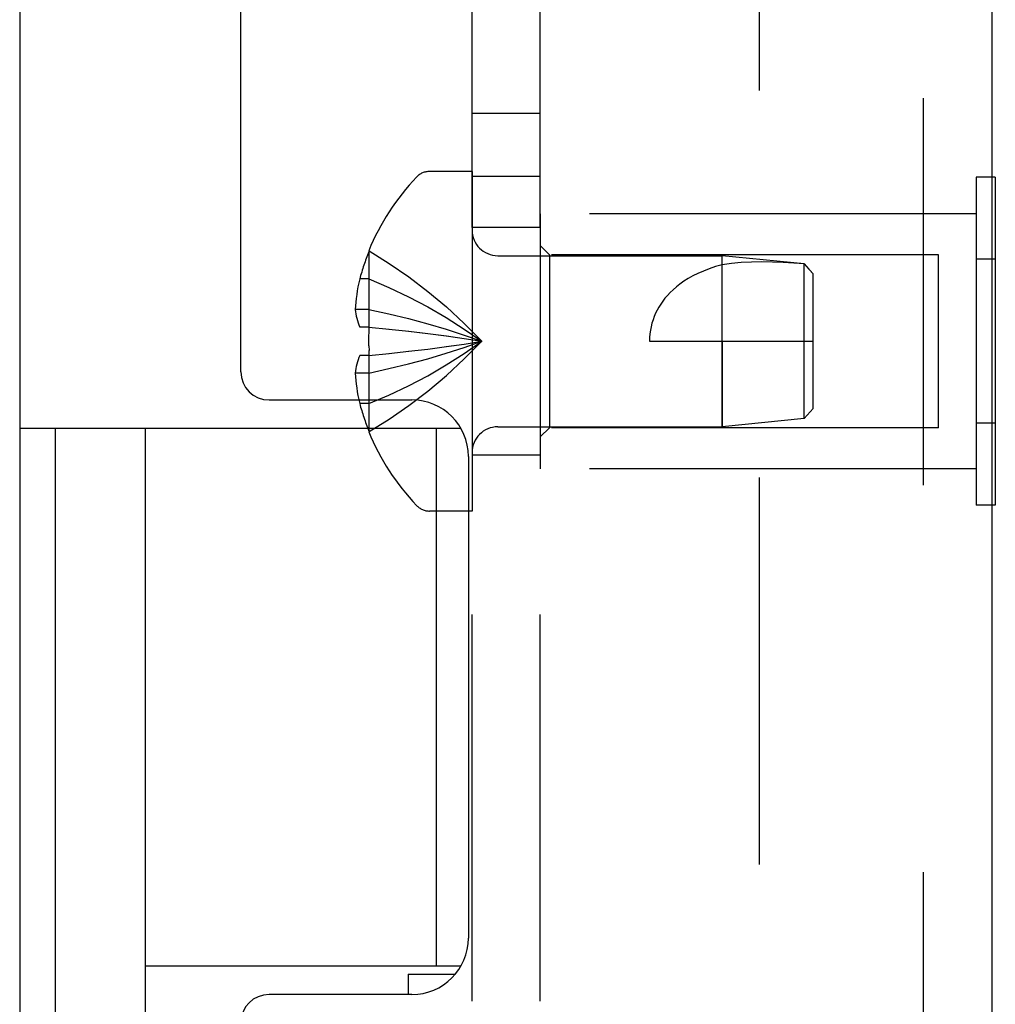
# Model space of a CAD drawing. Header units: inches. Extents: x 0 to 77.3, y 0 to 50.
# Tile 31 of 56: x 47.3 to 48.3, y 30.4 to 31.5. Entities that reach past the tile are written whole.
import ezdxf

# ---------------------------------------------------------------- set-up
doc = ezdxf.new("R2010")
doc.units = ezdxf.units.IN
doc.header["$LTSCALE"] = 4.25
doc.header["$MEASUREMENT"] = 0
doc.linetypes.add('HIDDEN', pattern=[0.2, 0.1, -0.1])
doc.layers.get('0').update_dxf_attribs({"linetype": 'CONTINUOUS'})
for name, color, linetype in [('DEFAULT_2', 8, 'HIDDEN'), ('REAR_DOOR', 7, 'CONTINUOUS'), ('SUBPANEL', 7, 'CONTINUOUS')]:
    doc.layers.add(name, color=color, linetype=linetype)

msp = doc.modelspace()

# ---------------------------------------------------------------- linework, layer by layer
at = {"color": 3, "linetype": 'Continuous'}
msp.add_line((47.277262, 31.846388), (47.277262, 18.250388), dxfattribs=at)
at = {"color": 7, "linetype": 'Continuous'}
for p, q in [((47.277262, 31.077888), (47.761955, 31.077888)), ((47.316262, 31.077888), (47.316262, 28.518888)), ((47.415262, 31.077888), (47.415262, 30.390558)), ((47.735262, 30.487388), (47.735262, 31.077888)), ((47.415307, 30.487388), (47.762235, 30.487388)), ((47.704062, 30.478388), (47.704062, 30.455888)), ((47.704062, 30.478388), (47.756044, 30.478388))]:
    msp.add_line(p, q, dxfattribs=at)
at = {"layer": 'DEFAULT_2', "color": 8, "linetype": 'HIDDEN'}
msp.add_line((48.089897, 31.873686), (48.089897, 18.22309), dxfattribs=at)
at = {"layer": 'REAR_DOOR', "color": 3, "linetype": 'Continuous'}
for p, q in [((47.520262, 31.139888), (47.520262, 32.708388)), ((48.345262, 32.681388), (48.345262, 30.298388)), ((47.551262, 31.108888), (47.708262, 31.108888)), ((47.770262, 31.046888), (47.770262, 30.517888)), ((47.708262, 30.455888), (47.551262, 30.455888))]:
    msp.add_line(p, q, dxfattribs=at)
at = {"layer": 'REAR_DOOR', "color": 8, "linetype": 'HIDDEN'}
for p, q in [((48.270262, 17.415388), (48.270262, 32.681388)), ((47.774262, 31.359888), (47.727712, 31.359888)), ((47.774262, 31.359888), (47.774262, 30.986888)), ((48.328262, 31.353521), (48.328262, 30.993255)), ((48.345262, 31.353521), (48.328262, 31.353521)), ((47.849262, 31.313388), (47.849262, 31.033388)), ((48.328262, 31.313388), (47.849262, 31.313388)), ((47.859262, 31.268388), (47.849262, 31.278388)), ((47.661303, 31.272654), (47.660905, 31.272888)), ((47.661303, 31.272654), (47.660905, 31.271673)), ((47.660905, 31.271673), (47.660905, 31.188888)), ((47.802462, 31.267388), (48.049262, 31.267388)), ((47.859262, 31.268388), (47.859262, 31.078388)), ((48.286762, 31.268388), (47.859262, 31.268388)), ((48.049262, 31.079388), (48.049262, 31.267388)), ((48.139311, 31.258383), (48.049262, 31.267388)), ((48.286762, 31.078388), (48.286762, 31.268388)), ((48.139311, 31.088393), (48.139311, 31.258383)), ((48.149262, 31.247388), (48.139311, 31.258383)), ((48.139311, 31.258322), (48.144475, 31.252662)), ((48.345262, 31.263455), (48.328262, 31.263455)), ((48.144475, 31.252662), (48.149262, 31.247388)), ((48.149262, 31.099388), (48.149262, 31.247388)), ((47.660905, 31.241888), (47.650857, 31.241888)), ((47.660905, 31.208287), (47.645956, 31.208287)), ((47.660905, 31.188888), (47.650857, 31.188888)), ((47.661303, 31.188852), (47.660905, 31.188888)), ((47.660905, 31.188888), (47.683378, 31.186718)), ((47.969262, 31.173388), (48.149262, 31.173388)), ((48.049259, 31.173388), (48.049262, 31.079388)), ((47.660905, 31.157888), (47.683378, 31.160058)), ((47.661303, 31.157924), (47.660905, 31.157888)), ((47.66095, 31.168218), (47.661082, 31.163075)), ((47.661303, 31.157924), (47.661082, 31.163075)), ((47.683055, 31.160025), (47.704863, 31.162369)), ((47.704611, 31.162341), (47.725758, 31.164858)), ((47.725575, 31.164835), (47.746063, 31.167524)), ((47.660905, 31.157888), (47.650857, 31.157888)), ((47.660905, 31.157888), (47.660905, 31.075103)), ((47.660905, 31.138489), (47.645956, 31.138489)), ((47.660905, 31.104888), (47.650857, 31.104888)), ((48.149262, 31.099388), (48.139311, 31.088393)), ((48.139311, 31.088393), (48.049262, 31.079388)), ((48.345262, 31.083321), (48.328262, 31.083321)), ((47.661303, 31.074121), (47.660905, 31.075103)), ((47.661303, 31.074121), (47.660905, 31.073888)), ((47.802462, 31.079388), (48.049262, 31.079388)), ((47.859262, 31.078388), (47.849262, 31.068388)), ((48.286762, 31.078388), (47.859262, 31.078388)), ((48.328262, 31.033388), (47.849262, 31.033388)), ((47.774262, 30.986888), (47.727712, 30.986888)), ((48.345262, 30.993255), (48.328262, 30.993255))]:
    msp.add_line(p, q, dxfattribs=at)
at = {"layer": 'REAR_DOOR', "color": 7, "linetype": 'Continuous'}
for p, q in [((48.349262, 31.353521), (48.345262, 31.353521)), ((48.349262, 31.353521), (48.349262, 30.993255)), ((48.349262, 31.263455), (48.345262, 31.263455)), ((48.349262, 31.083321), (48.345262, 31.083321)), ((48.349262, 30.993255), (48.345262, 30.993255))]:
    msp.add_line(p, q, dxfattribs=at)
at = {"layer": 'REAR_DOOR', "color": 8, "linetype": 'HIDDEN'}
for points in [[(47.661303, 31.272654), (47.683378, 31.258958), (47.704863, 31.244122), (47.725758, 31.228147), (47.746063, 31.211033), (47.765779, 31.19278), (47.784905, 31.173388)], [(48.049259, 31.257481), (48.041899, 31.255345), (48.034996, 31.253033), (48.028558, 31.250553), (48.02256, 31.247921), (48.016983, 31.245148), (48.011825, 31.242259), (48.007082, 31.23928), (48.00274, 31.236233), (47.998795, 31.233151), (47.995206, 31.230039), (47.991941, 31.226905), (47.988975, 31.223752), (47.986277, 31.220583), (47.983827, 31.217392), (47.981598, 31.214177), (47.979573, 31.210917), (47.977728, 31.207599), (47.976055, 31.204194), (47.974534, 31.200661), (47.973184, 31.197013), (47.972012, 31.19324), (47.971033, 31.189372), (47.970263, 31.185425), (47.969706, 31.181428), (47.969374, 31.177417), (47.969262, 31.173388)], [(48.139311, 31.258322), (48.127805, 31.259257), (48.116202, 31.259941), (48.104445, 31.260395), (48.092748, 31.260551), (48.081252, 31.260352), (48.070089, 31.259789), (48.059448, 31.258828), (48.049259, 31.257481)], [(47.650857, 31.241888), (47.649862, 31.237427), (47.648985, 31.233053), (47.648228, 31.22877), (47.647582, 31.224566), (47.647037, 31.220438), (47.646589, 31.216362), (47.646227, 31.212308), (47.645956, 31.208287)], [(47.660905, 31.241888), (47.683055, 31.232443), (47.704611, 31.22221), (47.725575, 31.211188), (47.745945, 31.199377), (47.765722, 31.186777), (47.784905, 31.173388)], [(47.645956, 31.208287), (47.646241, 31.205869), (47.64662, 31.203447), (47.647091, 31.20102), (47.647656, 31.198592), (47.648315, 31.196162), (47.649068, 31.193733), (47.649916, 31.191309), (47.650857, 31.188888)], [(47.660905, 31.208287), (47.683055, 31.203475), (47.704611, 31.198262), (47.725575, 31.192646), (47.745945, 31.186629), (47.765722, 31.180209), (47.784905, 31.173388)], [(47.66095, 31.168218), (47.660906, 31.173388), (47.66095, 31.178558), (47.661082, 31.183701), (47.661303, 31.188852)], [(47.683055, 31.186751), (47.704863, 31.184407), (47.725758, 31.181918), (47.746063, 31.179252), (47.765779, 31.176409), (47.784905, 31.173388)], [(47.704611, 31.184435), (47.725575, 31.181941), (47.745945, 31.179269), (47.765722, 31.176417), (47.784905, 31.173388)], [(47.660905, 31.104888), (47.683055, 31.114332), (47.704611, 31.124566), (47.725575, 31.135588), (47.745945, 31.147399), (47.765722, 31.159999), (47.784905, 31.173388)], [(47.660905, 31.138489), (47.683055, 31.1433), (47.704611, 31.148514), (47.725575, 31.15413), (47.745945, 31.160147), (47.765722, 31.166567), (47.784905, 31.173388)], [(47.661303, 31.074121), (47.683378, 31.087818), (47.704863, 31.102654), (47.725758, 31.118629), (47.746063, 31.135743), (47.765779, 31.153996), (47.784905, 31.173388)], [(47.745945, 31.167507), (47.765722, 31.170358), (47.784905, 31.173388)], [(47.746063, 31.167524), (47.765779, 31.170367), (47.784905, 31.173388)], [(47.650857, 31.157888), (47.649916, 31.155467), (47.649068, 31.153042), (47.648315, 31.150614), (47.647656, 31.148184), (47.647091, 31.145755), (47.64662, 31.143329), (47.646241, 31.140907), (47.645956, 31.138489)], [(47.645956, 31.138489), (47.646227, 31.134468), (47.646589, 31.130414), (47.647037, 31.126338), (47.647582, 31.122209), (47.648228, 31.118005), (47.648985, 31.113723), (47.649862, 31.109349), (47.650857, 31.104888)]]:
    msp.add_lwpolyline(points, dxfattribs=at)
for centre, radius, start, end in [((47.903082, 31.173388), 0.26182, 136.486205, 157.664313), ((47.727712, 31.339888), 0.02, 90, 136.486205), ((47.802462, 31.295588), 0.0282, 180, 270), ((47.903082, 31.173388), 0.261361, 157.910623, 164.805888), ((47.903082, 31.173388), 0.261361, 195.194112, 202.089377), ((47.903082, 31.173388), 0.26182, 202.335687, 223.513795), ((47.802462, 31.051188), 0.0282, 90, 180), ((47.727712, 31.006888), 0.02, 223.513795, 270)]:
    msp.add_arc(centre, radius, start, end, dxfattribs=at)
at = {"layer": 'REAR_DOOR', "color": 3, "linetype": 'Continuous'}
for centre, radius, start, end in [((47.551262, 31.139888), 0.031, 180, 270), ((47.708262, 31.046888), 0.062, 0, 90), ((47.708262, 30.517888), 0.062, 270, 360), ((47.551262, 30.424888), 0.031, 90, 180)]:
    msp.add_arc(centre, radius, start, end, dxfattribs=at)
at = {"layer": 'SUBPANEL', "color": 8, "linetype": 'HIDDEN'}
for p, q in [((47.774262, 18.548388), (47.774262, 31.548388)), ((47.849262, 18.548388), (47.849262, 31.548388)), ((47.849262, 31.423388), (47.774262, 31.423388)), ((47.849262, 31.354388), (47.774262, 31.354388)), ((47.849262, 31.298388), (47.774262, 31.298388)), ((47.849262, 31.048388), (47.774262, 31.048388))]:
    msp.add_line(p, q, dxfattribs=at)

doc.saveas('drawing.dxf')
